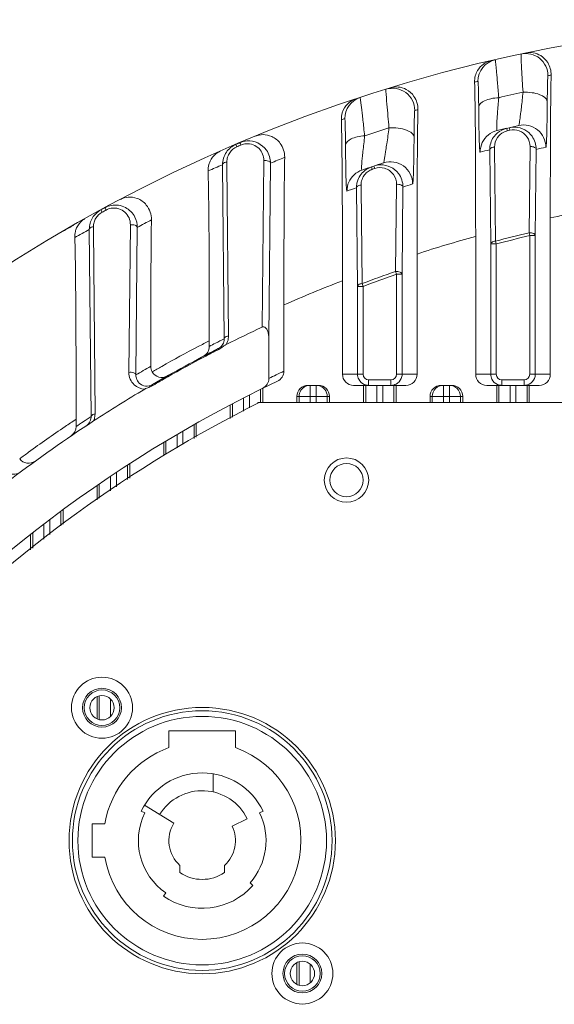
# Model space of a CAD drawing. Header units: millimetres. Extents: x 29170 to 33192, y 579 to 3108.
# Tile 82 of 256: x 29462 to 29510, y 2120 to 2209. Entities that reach past the tile are written whole.
import ezdxf

# ---------------------------------------------------------------- set-up
doc = ezdxf.new("R2010")
doc.units = ezdxf.units.MM
doc.layers.add('细实线', color=7, linetype='Continuous', lineweight=13)

msp = doc.modelspace()

# ---------------------------------------------------------------- linework, layer by layer
at = {"layer": '细实线'}
for p, q in [((29505.477, 2199.395), (29505.53, 2199.167)), ((29505.702, 2199.448), (29505.727, 2199.341)), ((29505.727, 2199.341), (29505.755, 2199.219)), ((29481.444, 2198.099), (29481.08, 2197.945)), ((29481.08, 2197.945), (29481.173, 2197.728)), ((29481.444, 2198.099), (29481.486, 2197.998)), ((29481.486, 2197.998), (29481.535, 2197.883)), ((29504.47, 2189.224), (29504.383, 2197.709)), ((29507.578, 2197.754), (29507.493, 2189.979)), ((29504.036, 2188.967), (29503.946, 2197.451)), ((29508.136, 2197.496), (29508.053, 2189.721)), ((29480.031, 2180.426), (29479.875, 2196.109)), ((29480.271, 2196.113), (29480.269, 2196.352)), ((29480.413, 2180.663), (29480.271, 2196.113)), ((29483.6, 2196.493), (29483.439, 2181.474)), ((29484.201, 2196.248), (29484.045, 2180.496)), ((29493.294, 2195.919), (29493.37, 2195.697)), ((29493.52, 2195.995), (29493.594, 2195.772)), ((29492.36, 2194.032), (29492.357, 2194.278)), ((29495.553, 2194.344), (29495.468, 2186.487)), ((29496.134, 2194.092), (29496.053, 2186.237)), ((29492.036, 2185.149), (29491.945, 2194.028)), ((29492.445, 2185.397), (29492.36, 2194.032)), ((29469.27, 2192.235), (29468.906, 2192.037)), ((29468.906, 2192.037), (29469.019, 2191.831)), ((29469.27, 2192.235), (29469.382, 2192.028)), ((29468.246, 2190.29), (29468.244, 2190.517)), ((29471.576, 2190.698), (29471.438, 2177.393)), ((29509.406, 2191.314), (29509.406, 2177.223)), ((29468.032, 2173.408), (29467.874, 2190.286)), ((29468.388, 2173.63), (29468.246, 2190.29)), ((29472.2, 2190.464), (29472.074, 2177.165)), ((29502.683, 2177.223), (29502.683, 2189.643)), ((29507.492, 2189.978), (29507.553, 2189.72)), ((29507.553, 2189.72), (29508.053, 2189.72)), ((29507.553, 2189.719), (29507.553, 2177.223)), ((29508.053, 2189.721), (29508.053, 2177.223)), ((29504.036, 2177.223), (29504.036, 2188.967)), ((29504.036, 2188.967), (29504.536, 2188.967)), ((29504.536, 2188.967), (29504.469, 2189.223)), ((29504.536, 2177.223), (29504.536, 2188.966)), ((29497.406, 2188.064), (29497.406, 2177.223)), ((29495.467, 2186.487), (29495.553, 2186.236)), ((29495.553, 2186.236), (29496.053, 2186.236)), ((29495.553, 2186.235), (29495.553, 2177.223)), ((29496.053, 2186.237), (29496.053, 2177.223)), ((29490.683, 2177.223), (29490.683, 2185.655)), ((29492.536, 2185.149), (29492.443, 2185.397)), ((29492.036, 2177.223), (29492.036, 2185.149)), ((29492.036, 2185.149), (29492.536, 2185.149)), ((29492.536, 2177.223), (29492.536, 2185.147)), ((29485.406, 2177.507), (29485.406, 2183.469)), ((29478.683, 2180.237), (29478.683, 2179.732)), ((29484.045, 2176.847), (29484.045, 2180.496)), ((29479.496, 2179.54), (29479.534, 2179.465)), ((29479.787, 2179.616), (29480.005, 2179.772)), ((29490.683, 2177.223), (29492.536, 2177.223)), ((29497.406, 2177.223), (29495.553, 2177.223)), ((29502.683, 2177.223), (29504.536, 2177.223)), ((29509.406, 2177.223), (29507.553, 2177.223)), ((29493.036, 2176.223), (29493.036, 2176.723)), ((29495.053, 2176.723), (29493.036, 2176.723)), ((29495.053, 2176.223), (29495.053, 2176.723)), ((29505.036, 2176.223), (29505.036, 2176.723)), ((29507.053, 2176.723), (29505.036, 2176.723)), ((29507.053, 2176.223), (29507.053, 2176.723)), ((29473.553, 2176.287), (29473.596, 2176.215)), ((29483.312, 2174.685), (29483.312, 2175.864)), ((29483.513, 2175.963), (29483.513, 2174.685)), ((29487.577, 2176.223), (29488.513, 2176.223)), ((29487.777, 2176.223), (29487.777, 2174.685)), ((29488.312, 2174.685), (29488.312, 2176.223)), ((29496.406, 2176.223), (29491.683, 2176.223)), ((29492.576, 2174.685), (29492.576, 2176.223)), ((29492.777, 2174.685), (29492.777, 2176.223)), ((29493.777, 2176.223), (29493.777, 2174.685)), ((29494.312, 2174.685), (29494.312, 2176.223)), ((29495.312, 2176.223), (29495.312, 2174.685)), ((29495.513, 2176.223), (29495.513, 2174.685)), ((29500.513, 2176.223), (29499.577, 2176.223)), ((29499.777, 2174.685), (29499.777, 2176.223)), ((29500.312, 2174.685), (29500.312, 2176.223)), ((29508.406, 2176.223), (29503.683, 2176.223)), ((29504.576, 2174.685), (29504.576, 2176.223)), ((29504.777, 2174.685), (29504.777, 2176.223)), ((29505.777, 2174.685), (29505.777, 2176.223)), ((29506.312, 2174.685), (29506.312, 2176.223)), ((29507.312, 2176.223), (29507.312, 2174.685)), ((29507.513, 2176.223), (29507.513, 2174.685)), ((29480.777, 2174.573), (29480.777, 2173.352)), ((29481.777, 2175.091), (29481.777, 2173.905)), ((29482.312, 2174.201), (29482.312, 2175.364)), ((29483.045, 2174.606), (29483.045, 2174.685)), ((29483.189, 2174.685), (29483.045, 2174.685)), ((29588.901, 2174.685), (29483.189, 2174.685)), ((29486.576, 2174.685), (29486.576, 2175.223)), ((29486.576, 2175.223), (29489.513, 2175.223)), ((29486.777, 2175.223), (29486.777, 2174.685)), ((29489.312, 2174.685), (29489.312, 2175.223)), ((29489.513, 2175.223), (29489.513, 2174.685)), ((29498.576, 2174.685), (29498.576, 2175.223)), ((29501.513, 2175.223), (29498.576, 2175.223)), ((29498.777, 2174.685), (29498.777, 2175.223)), ((29501.312, 2175.223), (29501.312, 2174.685)), ((29501.513, 2175.223), (29501.513, 2174.685)), ((29480.576, 2173.241), (29480.576, 2174.467)), ((29466.683, 2173.163), (29466.683, 2172.509)), ((29467.322, 2172.938), (29467.344, 2172.952)), ((29477.513, 2172.795), (29477.513, 2171.546)), ((29476.312, 2170.882), (29476.312, 2172.108)), ((29477.312, 2171.435), (29477.312, 2172.682)), ((29474.576, 2169.9), (29474.576, 2171.081)), ((29474.777, 2171.202), (29474.777, 2170.033)), ((29475.777, 2171.796), (29475.777, 2170.587)), ((29470.312, 2167.065), (29470.312, 2168.383)), ((29471.312, 2167.73), (29471.312, 2169.039)), ((29471.513, 2169.169), (29471.513, 2167.863)), ((29469.777, 2167.975), (29469.777, 2166.71)), ((29468.576, 2165.912), (29468.576, 2167.146)), ((29468.777, 2167.349), (29468.777, 2166.045)), ((29465.312, 2163.559), (29465.312, 2164.882)), ((29465.513, 2165.03), (29465.513, 2163.718)), ((29464.312, 2162.77), (29464.312, 2164.135)), ((29463.777, 2163.729), (29463.777, 2162.348)), ((29462.576, 2161.401), (29462.576, 2162.799)), ((29462.777, 2162.956), (29462.777, 2161.559)), ((29468.576, 2146.187), (29468.576, 2148.143)), ((29468.777, 2148.237), (29468.777, 2146.093)), ((29469.777, 2147.932), (29469.777, 2146.398)), ((29475.045, 2145.085), (29475.045, 2143.565)), ((29481.045, 2145.085), (29475.045, 2145.085)), ((29481.045, 2143.565), (29481.045, 2145.085)), ((29479.045, 2141.203), (29479.045, 2139.573)), ((29475.486, 2136.752), (29472.843, 2138.372)), ((29472.555, 2137.844), (29472.87, 2137.692)), ((29483.22, 2137.692), (29483.535, 2137.844)), ((29468.145, 2136.701), (29468.145, 2133.685)), ((29469.275, 2136.701), (29468.145, 2136.701)), ((29482.095, 2137.147), (29480.745, 2136.493)), ((29468.145, 2133.685), (29469.272, 2133.685)), ((29476.045, 2132.313), (29476.045, 2132.949)), ((29480.045, 2132.949), (29480.045, 2132.313)), ((29482.617, 2131.148), (29482.355, 2131.38)), ((29474.759, 2130.467), (29474.559, 2130.179)), ((29486.576, 2122.254), (29486.576, 2124.158)), ((29486.777, 2124.254), (29486.777, 2122.157)), ((29487.777, 2124.041), (29487.777, 2122.37))]:
    msp.add_line(p, q, dxfattribs=at)
for centre, radius in [((29491.045, 2167.685), 2), ((29491.045, 2167.685), 1.5), ((29469.017, 2147.165), 2.75), ((29469.017, 2147.165), 1.75), ((29469.017, 2147.165), 1.6), ((29469.017, 2147.165), 1.1), ((29478.045, 2135.185), 12), ((29478.045, 2135.185), 11.7), ((29478.045, 2135.185), 11.2), ((29487.072, 2123.206), 2.75), ((29487.072, 2123.206), 1.75), ((29487.072, 2123.206), 1.6), ((29487.072, 2123.206), 1.1)]:
    msp.add_circle(centre, radius, dxfattribs=at)
for centre, radius, start, end in [((29536.045, 2069.185), 140, 4.5118, 175.47238), ((29507.196, 2204.136), 2, 0.00429, 102.05957), ((29504.892, 2203.624), 1.999, 103.03658, 180.02062), ((29504.578, 2203.611), 1.993, 165.47496, 181.70029), ((29504.528, 2203.624), 1.941, 149.73053, 165.49039), ((29538.044, 2069.185), 138, 101.94524, 102.06643), ((29495.196, 2201.001), 2, 0.01195, 107.20387), ((29534.045, 2069.185), 138, 103.04622, 103.17714), ((29492.892, 2200.266), 1.999, 108.21353, 180.02015), ((29536.048, 2069.171), 136.615, 102.29826, 103.24067), ((29492.552, 2200.225), 1.972, 163.02699, 181.82894), ((29538.044, 2069.185), 138, 107.09513, 107.21764), ((29534.045, 2069.185), 138, 108.22163, 108.35828), ((29536.05, 2069.168), 136.619, 107.54228, 108.50879), ((29536.048, 2069.17), 133.766, 102.73368, 103.59085), ((29506.155, 2197.498), 2.002, 86.9809, 103.08472), ((29506.156, 2197.523), 1.977, 35.65188, 86.96048), ((29507.004, 2197.695), 2, 359.99871, 102.72726), ((29505.085, 2197.246), 2, 103.5905, 154.53134), ((29505.929, 2197.466), 1.983, 145.73631, 162.35432), ((29505.932, 2197.461), 1.988, 130.29085, 145.65578), ((29505.861, 2197.724), 1.479, 145.73102, 180.60138), ((29505.867, 2197.718), 1.487, 116.03054, 145.66213), ((29505.875, 2197.7), 1.506, 103.23415, 116.01688), ((29536.045, 2069.185), 133.515, 103.11241, 103.21147), ((29536.045, 2069.185), 140, 112.90863, 113.28093), ((29536.045, 2069.185), 139.765, 112.95491, 113.1165), ((29482.224, 2196.252), 2.006, 94.5205, 112.90488), ((29482.22, 2196.28), 1.977, 35.31556, 94.45852), ((29505.941, 2197.465), 1.995, 162.45074, 180.40702), ((29538.048, 2069.17), 131.766, 102.73368, 103.12109), ((29480.393, 2195.691), 1.794, 113.79959, 129.06683), ((29481.859, 2196.12), 1.984, 145.66673, 162.72179), ((29481.75, 2196.365), 1.482, 162.88144, 180.51244), ((29481.752, 2196.362), 1.484, 145.69765, 162.76649), ((29538.045, 2069.185), 138.001, 112.39191, 112.96493), ((29534.048, 2069.17), 131.766, 103.20602, 103.59084), ((29480.531, 2195.612), 1.957, 164.58276, 181.93632), ((29534.045, 2069.185), 138.001, 113.11226, 113.70059), ((29481.863, 2196.123), 1.988, 162.82398, 180.38591), ((29536.05, 2069.168), 133.768, 108.1497, 109.03027), ((29493.937, 2194.018), 2.007, 108.68275, 124.19367), ((29494.155, 2194.096), 2.002, 91.58281, 108.50952), ((29494.07, 2194.354), 1.496, 74.17229, 108.53837), ((29494.154, 2194.122), 1.977, 37.44888, 91.55601), ((29495.004, 2194.38), 2, 0.00562, 108.13696), ((29493.085, 2193.735), 2, 109.02948, 156.34475), ((29493.924, 2194.042), 1.98, 124.25228, 160.23801), ((29493.842, 2194.288), 1.486, 141.56445, 160.26362), ((29493.847, 2194.281), 1.494, 124.2705, 141.45427), ((29493.853, 2194.266), 1.51, 108.68802, 124.17319), ((29536.045, 2069.185), 133.515, 108.53862, 108.64039), ((29493.926, 2194.043), 1.982, 171.33166, 180.42889), ((29493.929, 2194.043), 1.984, 160.31178, 171.34125), ((29493.845, 2194.291), 1.488, 160.40325, 180.50085), ((29538.05, 2069.168), 131.768, 108.1497, 108.54819), ((29534.05, 2069.168), 131.768, 108.63543, 109.03026), ((29470.225, 2190.469), 2.007, 100.35953, 118.42963), ((29530.987, 2094.32), 99.366, 99.4437, 102.54375), ((29536.045, 2069.185), 139.765, 118.48725, 118.65658), ((29470.1, 2190.702), 1.509, 100.35802, 118.43656), ((29536.045, 2069.185), 140, 119.79888, 120.2501), ((29468.363, 2189.71), 1.772, 119.32676, 128.36023), ((29469.857, 2190.299), 1.983, 164.37067, 180.37709), ((29469.855, 2190.297), 1.982, 148.76056, 164.29338), ((29469.723, 2190.53), 1.479, 164.38669, 180.48336), ((29469.726, 2190.527), 1.483, 148.75368, 164.29747), ((29538.045, 2069.185), 138.001, 117.89932, 118.49842), ((29468.506, 2189.633), 1.939, 166.17665, 182.05258), ((29534.045, 2069.184), 138.001, 118.6528, 119.27231), ((29528.522, 2093.705), 99.357, 105.07385, 108.2507), ((29536.045, 2069.185), 124.122, 103.29867, 104.73715), ((29536.045, 2069.185), 123.857, 103.29929, 104.73798), ((29536.045, 2069.185), 124.122, 109.08144, 110.56483), ((29536.045, 2069.185), 123.857, 109.08224, 110.56603), ((29526.055, 2092.82), 99.346, 110.8576, 114.15233), ((29536.045, 2069.185), 124, 115.10223, 116.76157), ((29523.58, 2091.638), 99.325, 116.87324, 117.51557), ((29536.438, 2069.22), 124.694, 117.30083, 117.59204), ((29536.442, 2069.211), 124.703, 116.89547, 117.30083), ((29479.057, 2180.411), 0.974, 323.8843, 350.68797), ((29479.053, 2180.411), 0.978, 350.71257, 0.83383), ((29478.935, 2180.65), 1.478, 352.2307, 0.50832), ((29536.052, 2069.17), 124.016, 117.13165, 120.26172), ((29523.573, 2091.652), 99.309, 117.51567, 119.67611), ((29477.683, 2179.732), 1, 297.82176, 0.0041), ((29536.05, 2069.173), 124.016, 117.13171, 117.83105), ((29536.051, 2069.173), 123.93, 117.13184, 117.83126), ((29536.051, 2069.172), 123.931, 117.8313, 119.54287), ((29535.684, 2069.092), 125.404, 119.7767, 120.48044), ((29523.576, 2091.646), 99.316, 119.67621, 120.25176), ((29474.406, 2177.938), 1, 210.08407, 299.54865), ((29537.044, 2069.185), 120, 115.48785, 116.21019), ((29484.406, 2177.507), 1, 295.47768, 0.00482), ((29493.041, 2177.223), 1.005, 180.03169, 193.95138), ((29493.036, 2177.223), 0.5, 180.00526, 270.00347), ((29495.053, 2177.223), 0.5, 269.99604, 359.99523), ((29505.041, 2177.223), 1.005, 180.03169, 193.95138), ((29505.036, 2177.223), 0.5, 180.00526, 270.00347), ((29507.053, 2177.223), 0.5, 269.99604, 359.99523), ((29536.045, 2069.185), 119, 115.48801, 140.08379), ((29536.05, 2069.173), 124.016, 119.54293, 120.26186), ((29536.051, 2069.172), 123.931, 119.54292, 120.26199), ((29483.045, 2176.847), 1, 296.20028, 0.00463), ((29493.038, 2177.224), 1.002, 193.99638, 206.90037), ((29495.052, 2177.225), 1.002, 284.07938, 297.00333), ((29505.038, 2177.224), 1.002, 193.99638, 206.90037), ((29507.052, 2177.225), 1.002, 284.07938, 297.00333), ((29536.045, 2069.185), 124, 120.63273, 123.13702), ((29472.92, 2177.355), 1.474, 227.56075, 267.7761), ((29473.056, 2177.126), 0.974, 244.9096, 281.92821), ((29473.054, 2177.14), 0.988, 281.87426, 290.83591), ((29473.05, 2177.15), 0.999, 290.85419, 300.25455), ((29487.778, 2175.223), 1, 112.68838, 179.99665), ((29487.778, 2175.218), 1.005, 101.33576, 112.60983), ((29487.778, 2175.221), 1.001, 90.0497, 101.37222), ((29488.311, 2175.221), 1.001, 78.62778, 89.9503), ((29488.312, 2175.223), 1, 359.99328, 78.66566), ((29495.053, 2177.228), 1.005, 270.03544, 284.03145), ((29499.777, 2175.223), 1, 90.00454, 180.00419), ((29500.312, 2175.223), 1, 359.99581, 89.99546), ((29507.053, 2177.228), 1.005, 270.03544, 284.03145), ((29536.045, 2069.185), 118, 116.61106, 153.93616), ((29536.052, 2069.17), 124.017, 123.13591, 127.31635), ((29521.099, 2090.098), 99.303, 123.22897, 123.91408), ((29536.382, 2069.303), 124.537, 123.67857, 124.03257), ((29536.387, 2069.296), 124.545, 123.28672, 123.6667), ((29467.059, 2173.395), 0.974, 350.58873, 0.77968), ((29466.909, 2173.62), 1.48, 336.02755, 351.87364), ((29466.914, 2173.618), 1.474, 351.91724, 0.4667), ((29521.09, 2090.112), 99.285, 123.91421, 126.23305), ((29465.683, 2172.509), 1, 304.24625, 0.00256), ((29521.094, 2090.107), 99.291, 126.23317, 126.80912), ((29461.076, 2169.209), 1, 180.01013, 306.83211), ((29462.406, 2170.2), 1, 216.61527, 306.0973), ((29478.045, 2135.185), 8.9, 189.7029, 70.30101), ((29478.045, 2135.185), 8.9, 109.69899, 170.19507), ((29478.045, 2135.185), 6.1, 25.84193, 154.15807), ((29478.045, 2135.185), 4.5, 25.84193, 148.51106), ((29478.045, 2135.185), 5.75, 154.15807, 235.1501), ((29478.045, 2135.185), 5.75, 318.5554, 25.84193), ((29478.045, 2135.185), 3, 148.51106, 228.18969), ((29478.045, 2135.185), 3, 311.81031, 25.84193), ((29478.045, 2135.185), 3.5, 235.1501, 304.8499), ((29478.045, 2135.185), 6.1, 235.1501, 318.5554)]:
    msp.add_arc(centre, radius, start, end, dxfattribs=at)
for centre, start_param, end_param in [((29491.683, 2177.223), -3.141593, -1.570796), ((29496.406, 2177.223), -1.570796, 0), ((29503.683, 2177.223), -3.141593, -1.570796), ((29508.406, 2177.223), -1.570796, 0), ((29487.577, 2175.223), 1.570796, 3.141593), ((29488.513, 2175.223), 0, 1.570796), ((29499.577, 2175.223), 1.570796, 3.141593), ((29500.513, 2175.223), 0, 1.570796)]:
    msp.add_ellipse(centre, major_axis=(1, 0), ratio=0.999848, start_param=start_param, end_param=end_param, dxfattribs=at)
for points, knots in [([(29506.778, 2206.092), (29506.775, 2206.091), (29506.775, 2206.073), (29506.769, 2206.029), (29506.772, 2205.976), (29506.773, 2205.938)], [0, 0, 0, 0, 0.070139, 0.259491, 1, 1, 1, 1]), ([(29506.773, 2205.938), (29506.779, 2205.545), (29506.841, 2204.449), (29506.904, 2203.354), (29506.949, 2202.651)], [0, 0, 0, 0, 0.358357, 1, 1, 1, 1]), ([(29507.203, 2206.182), (29507.415, 2206.227), (29507.889, 2206.239), (29508.619, 2205.966), (29509.299, 2205.288), (29509.489, 2204.583), (29509.481, 2204.197)], [0, 0, 0, 0, 0.188974, 0.403892, 0.663027, 1, 1, 1, 1]), ([(29502.852, 2204.603), (29502.985, 2204.831), (29503.329, 2205.211), (29503.792, 2205.42), (29504.016, 2205.473)], [0, 0, 0, 0, 0.534905, 1, 1, 1, 1]), ([(29504.757, 2202.154), (29504.738, 2202.398), (29504.7, 2202.866), (29504.645, 2203.53), (29504.595, 2204.116), (29504.551, 2204.613), (29504.513, 2205.009), (29504.486, 2205.277), (29504.467, 2205.429), (29504.459, 2205.509), (29504.448, 2205.541), (29504.446, 2205.573), (29504.441, 2205.572)], [0, 0, 0, 0, 0.214081, 0.409557, 0.582142, 0.728459, 0.845528, 0.930831, 0.961002, 0.98261, 0.995589, 1, 1, 1, 1]), ([(29509.196, 2204.136), (29509.192, 2204.136), (29509.191, 2204.116), (29509.184, 2204.089), (29509.181, 2204.034), (29509.173, 2203.927), (29509.166, 2203.744), (29509.158, 2203.472), (29509.15, 2203.132), (29509.14, 2202.569), (29509.136, 2202.12), (29509.133, 2201.804)], [0, 0, 0, 0, 0.005284, 0.019027, 0.04135, 0.07218, 0.158553, 0.276202, 0.422465, 0.594269, 1, 1, 1, 1]), ([(29509.406, 2191.314), (29509.406, 2193.626), (29509.414, 2197.92), (29509.441, 2202.215), (29509.481, 2204.197)], [0, 0, 0, 0, 0.538335, 1, 1, 1, 1]), ([(29495.029, 2203.043), (29495.243, 2203.108), (29495.732, 2203.162), (29496.512, 2202.93), (29497.267, 2202.25), (29497.486, 2201.501), (29497.478, 2201.088)], [0, 0, 0, 0, 0.185722, 0.398253, 0.657323, 1, 1, 1, 1]), ([(29502.586, 2203.552), (29502.646, 2201.494), (29502.67, 2196.857), (29502.683, 2192.221), (29502.683, 2189.643)], [0, 0, 0, 0, 0.443975, 1, 1, 1, 1]), ([(29502.956, 2201.311), (29502.954, 2201.626), (29502.949, 2202.075), (29502.939, 2202.635), (29502.933, 2202.975), (29502.921, 2203.236), (29502.921, 2203.453), (29502.898, 2203.536), (29502.906, 2203.626), (29502.893, 2203.623)], [0, 0, 0, 0, 0.408365, 0.581024, 0.727682, 0.84519, 0.930851, 0.982751, 1, 1, 1, 1]), ([(29492.681, 2198.72), (29492.654, 2198.965), (29492.603, 2199.435), (29492.529, 2200.103), (29492.462, 2200.694), (29492.404, 2201.196), (29492.355, 2201.596), (29492.321, 2201.868), (29492.297, 2202.021), (29492.287, 2202.102), (29492.276, 2202.134), (29492.272, 2202.167), (29492.267, 2202.165)], [0, 0, 0, 0, 0.213194, 0.408244, 0.580819, 0.727426, 0.84493, 0.930639, 0.960955, 0.982648, 0.995643, 1, 1, 1, 1]), ([(29494.604, 2202.912), (29494.591, 2202.908), (29494.612, 2202.833), (29494.601, 2202.794), (29494.603, 2202.756)], [0, 0, 0, 0, 0.260129, 1, 1, 1, 1]), ([(29494.603, 2202.756), (29494.62, 2202.357), (29494.713, 2201.249), (29494.807, 2200.142), (29494.872, 2199.433)], [0, 0, 0, 0, 0.359509, 1, 1, 1, 1]), ([(29502.956, 2201.311), (29502.966, 2201.568), (29503.444, 2201.903), (29504.081, 2202.084), (29504.524, 2202.143), (29504.757, 2202.154)], [0, 0, 0, 0, 0.371239, 0.66333, 1, 1, 1, 1]), ([(29504.615, 2199.19), (29504.605, 2199.188), (29504.591, 2199.254), (29504.584, 2199.337), (29504.578, 2199.549), (29504.587, 2199.844), (29504.609, 2200.268), (29504.668, 2201.049), (29504.723, 2201.692), (29504.757, 2202.154)], [0, 0, 0, 0, 0.010606, 0.044556, 0.108354, 0.20848, 0.34982, 0.53311, 1, 1, 1, 1]), ([(29506.949, 2202.651), (29506.907, 2202.188), (29506.837, 2201.542), (29506.738, 2200.758), (29506.684, 2200.331), (29506.641, 2200.026), (29506.614, 2199.813), (29506.587, 2199.713), (29506.576, 2199.649), (29506.563, 2199.646)], [0, 0, 0, 0, 0.459909, 0.6415, 0.782774, 0.884178, 0.95016, 0.986792, 1, 1, 1, 1]), ([(29509.133, 2201.804), (29509.122, 2202.107), (29508.501, 2202.464), (29507.747, 2202.627), (29507.22, 2202.66), (29506.949, 2202.651)], [0, 0, 0, 0, 0.371024, 0.668398, 1, 1, 1, 1]), ([(29490.666, 2200.801), (29490.758, 2201.103), (29491.073, 2201.628), (29491.59, 2201.94), (29491.842, 2202.024)], [0, 0, 0, 0, 0.54285, 1, 1, 1, 1]), ([(29503.085, 2197.246), (29503.07, 2197.242), (29503.06, 2197.348), (29503.039, 2197.465), (29503.025, 2197.778), (29503.006, 2198.195), (29502.991, 2198.783), (29502.976, 2199.511), (29502.965, 2200.372), (29502.959, 2200.986), (29502.956, 2201.311)], [0, 0, 0, 0, 0.011485, 0.048949, 0.117886, 0.22291, 0.366317, 0.547286, 0.761064, 1, 1, 1, 1]), ([(29509.133, 2201.804), (29509.13, 2201.479), (29509.124, 2200.864), (29509.113, 2200.001), (29509.098, 2199.268), (29509.084, 2198.678), (29509.063, 2198.249), (29509.053, 2197.938), (29509.024, 2197.797), (29509.022, 2197.699), (29509.004, 2197.695)], [0, 0, 0, 0, 0.236798, 0.448819, 0.628672, 0.771786, 0.877308, 0.947417, 0.986571, 1, 1, 1, 1]), ([(29490.956, 2197.898), (29490.954, 2198.218), (29490.949, 2198.676), (29490.939, 2199.247), (29490.933, 2199.597), (29490.921, 2199.865), (29490.921, 2200.091), (29490.898, 2200.174), (29490.906, 2200.27), (29490.893, 2200.265)], [0, 0, 0, 0, 0.405545, 0.578153, 0.725415, 0.843855, 0.930408, 0.982827, 1, 1, 1, 1]), ([(29497.196, 2201.001), (29497.192, 2201), (29497.191, 2200.979), (29497.184, 2200.95), (29497.181, 2200.894), (29497.173, 2200.782), (29497.166, 2200.591), (29497.157, 2200.31), (29497.15, 2199.961), (29497.14, 2199.386), (29497.136, 2198.928), (29497.133, 2198.607)], [0, 0, 0, 0, 0.005507, 0.019618, 0.042412, 0.073789, 0.161317, 0.279927, 0.426617, 0.598034, 1, 1, 1, 1]), ([(29497.406, 2188.064), (29497.406, 2190.383), (29497.414, 2194.724), (29497.44, 2199.066), (29497.478, 2201.088)], [0, 0, 0, 0, 0.534175, 1, 1, 1, 1]), ([(29490.581, 2200.162), (29490.609, 2199.252), (29490.641, 2197.117), (29490.679, 2192.281), (29490.683, 2188.356), (29490.683, 2185.655)], [0, 0, 0, 0, 0.188264, 0.441624, 1, 1, 1, 1]), ([(29494.872, 2199.433), (29494.816, 2198.956), (29494.722, 2198.288), (29494.593, 2197.473), (29494.523, 2197.02), (29494.469, 2196.693), (29494.436, 2196.463), (29494.406, 2196.353), (29494.395, 2196.285), (29494.381, 2196.281)], [0, 0, 0, 0, 0.451193, 0.633151, 0.776621, 0.880485, 0.948373, 0.986213, 1, 1, 1, 1]), ([(29497.133, 2198.607), (29497.128, 2198.736), (29496.918, 2199.031), (29496.392, 2199.268), (29495.682, 2199.428), (29495.15, 2199.446), (29494.872, 2199.433)], [0, 0, 0, 0, 0.152167, 0.378332, 0.673309, 1, 1, 1, 1]), ([(29482.855, 2198.688), (29483.068, 2198.775), (29483.568, 2198.874), (29484.395, 2198.691), (29485.231, 2198.017), (29485.482, 2197.22), (29485.475, 2196.78)], [0, 0, 0, 0, 0.182388, 0.392457, 0.651445, 1, 1, 1, 1]), ([(29490.956, 2197.898), (29490.966, 2198.144), (29491.421, 2198.464), (29492.031, 2198.644), (29492.456, 2198.705), (29492.681, 2198.72)], [0, 0, 0, 0, 0.36944, 0.661245, 1, 1, 1, 1]), ([(29492.433, 2195.625), (29492.423, 2195.622), (29492.408, 2195.693), (29492.406, 2195.778), (29492.404, 2196.006), (29492.424, 2196.319), (29492.463, 2196.768), (29492.554, 2197.579), (29492.632, 2198.245), (29492.681, 2198.72)], [0, 0, 0, 0, 0.010149, 0.044305, 0.109251, 0.211506, 0.355268, 0.539662, 1, 1, 1, 1]), ([(29497.133, 2198.607), (29497.13, 2198.277), (29497.124, 2197.651), (29497.113, 2196.771), (29497.098, 2196.019), (29497.084, 2195.408), (29497.063, 2194.961), (29497.054, 2194.638), (29497.023, 2194.487), (29497.023, 2194.386), (29497.004, 2194.38)], [0, 0, 0, 0, 0.233616, 0.443968, 0.623651, 0.767665, 0.874524, 0.945907, 0.986016, 1, 1, 1, 1]), ([(29506.596, 2199.172), (29506.888, 2199.068), (29507.404, 2198.669), (29507.582, 2198.048), (29507.578, 2197.754)], [0, 0, 0, 0, 0.513725, 1, 1, 1, 1]), ([(29482.003, 2197.997), (29482.415, 2198.029), (29483.282, 2197.718), (29483.604, 2196.879), (29483.6, 2196.493)], [0, 0, 0, 0, 0.517737, 1, 1, 1, 1]), ([(29491.085, 2193.735), (29491.071, 2193.729), (29491.059, 2193.841), (29491.04, 2193.958), (29491.024, 2194.285), (29491.006, 2194.715), (29490.99, 2195.321), (29490.976, 2196.067), (29490.965, 2196.945), (29490.959, 2197.569), (29490.956, 2197.898)], [0, 0, 0, 0, 0.011229, 0.048971, 0.11873, 0.224936, 0.369415, 0.550688, 0.763469, 1, 1, 1, 1]), ([(29503.946, 2197.451), (29503.947, 2197.484), (29503.989, 2197.578), (29504.153, 2197.673), (29504.299, 2197.702), (29504.383, 2197.709)], [0, 0, 0, 0, 0.179364, 0.537027, 1, 1, 1, 1]), ([(29508.136, 2197.496), (29508.135, 2197.534), (29508.074, 2197.648), (29507.862, 2197.741), (29507.68, 2197.76), (29507.578, 2197.754)], [0, 0, 0, 0, 0.17427, 0.539112, 1, 1, 1, 1]), ([(29478.644, 2196.133), (29478.672, 2196.234), (29478.803, 2196.594), (29479.047, 2196.91), (29479.262, 2197.084)], [0, 0, 0, 0, 0.276095, 1, 1, 1, 1]), ([(29485.475, 2196.78), (29485.439, 2194.695), (29485.413, 2190.257), (29485.406, 2185.82), (29485.406, 2183.469)], [0, 0, 0, 0, 0.470092, 1, 1, 1, 1]), ([(29479.875, 2196.109), (29479.876, 2196.138), (29479.947, 2196.295), (29480.137, 2196.337), (29480.269, 2196.352)], [0, 0, 0, 0, 0.180352, 1, 1, 1, 1]), ([(29484.201, 2196.248), (29484.198, 2196.337), (29483.959, 2196.499), (29483.739, 2196.506), (29483.6, 2196.493)], [0, 0, 0, 0, 0.391212, 1, 1, 1, 1]), ([(29478.575, 2195.546), (29478.606, 2194.599), (29478.639, 2192.354), (29478.679, 2187.251), (29478.683, 2183.095), (29478.683, 2180.237)], [0, 0, 0, 0, 0.185682, 0.43997, 1, 1, 1, 1]), ([(29494.478, 2195.793), (29494.791, 2195.704), (29495.358, 2195.308), (29495.556, 2194.654), (29495.553, 2194.344)], [0, 0, 0, 0, 0.512147, 1, 1, 1, 1]), ([(29491.945, 2194.028), (29491.945, 2194.058), (29492.02, 2194.222), (29492.22, 2194.265), (29492.357, 2194.278)], [0, 0, 0, 0, 0.181472, 1, 1, 1, 1]), ([(29496.134, 2194.092), (29496.132, 2194.18), (29495.905, 2194.344), (29495.688, 2194.354), (29495.553, 2194.344)], [0, 0, 0, 0, 0.393407, 1, 1, 1, 1]), ([(29470.681, 2192.99), (29470.891, 2193.101), (29471.397, 2193.249), (29472.269, 2193.123), (29473.19, 2192.461), (29473.479, 2191.615), (29473.471, 2191.146)], [0, 0, 0, 0, 0.17896, 0.386505, 0.645431, 1, 1, 1, 1]), ([(29469.864, 2192.444), (29470.282, 2192.52), (29471.17, 2192.393), (29471.793, 2191.758), (29471.977, 2191.399)], [0, 0, 0, 0, 0.512432, 1, 1, 1, 1]), ([(29469.829, 2192.186), (29470.057, 2192.227), (29470.526, 2192.201), (29471.114, 2191.864), (29471.493, 2191.332), (29471.578, 2190.908), (29471.576, 2190.698)], [0, 0, 0, 0, 0.267833, 0.517675, 0.757849, 1, 1, 1, 1]), ([(29466.623, 2190.096), (29466.65, 2190.204), (29466.779, 2190.584), (29467.035, 2190.919), (29467.263, 2191.099)], [0, 0, 0, 0, 0.276589, 1, 1, 1, 1]), ([(29467.874, 2190.286), (29467.875, 2190.313), (29467.942, 2190.461), (29468.12, 2190.501), (29468.244, 2190.517)], [0, 0, 0, 0, 0.178244, 1, 1, 1, 1]), ([(29472.2, 2190.464), (29472.197, 2190.555), (29471.941, 2190.711), (29471.718, 2190.715), (29471.576, 2190.698)], [0, 0, 0, 0, 0.387978, 1, 1, 1, 1]), ([(29473.471, 2191.146), (29473.456, 2190.166), (29473.412, 2185.764), (29473.407, 2181.361), (29473.406, 2177.938)], [0, 0, 0, 0, 0.222491, 1, 1, 1, 1]), ([(29508.053, 2189.72), (29508.052, 2189.759), (29507.99, 2189.873), (29507.777, 2189.965), (29507.594, 2189.984), (29507.492, 2189.978)], [0, 0, 0, 0, 0.173904, 0.539013, 1, 1, 1, 1]), ([(29466.683, 2173.163), (29466.683, 2176.23), (29466.679, 2180.695), (29466.637, 2186.162), (29466.604, 2188.561), (29466.568, 2189.564)], [0, 0, 0, 0, 0.561094, 0.816534, 1, 1, 1, 1]), ([(29504.469, 2189.223), (29504.412, 2189.222), (29504.25, 2189.194), (29504.04, 2189.083), (29504.036, 2188.967)], [0, 0, 0, 0, 0.327932, 1, 1, 1, 1]), ([(29496.053, 2186.236), (29496.051, 2186.325), (29495.821, 2186.488), (29495.603, 2186.498), (29495.467, 2186.487)], [0, 0, 0, 0, 0.392873, 1, 1, 1, 1]), ([(29492.443, 2185.397), (29492.389, 2185.393), (29492.237, 2185.364), (29492.04, 2185.258), (29492.036, 2185.149)], [0, 0, 0, 0, 0.329893, 1, 1, 1, 1]), ([(29484.045, 2180.496), (29484.045, 2180.606), (29484.027, 2180.827), (29483.958, 2181.095), (29483.859, 2181.293), (29483.757, 2181.424), (29483.608, 2181.514), (29483.489, 2181.497), (29483.439, 2181.474)], [0, 0, 0, 0, 0.25001, 0.499839, 0.624947, 0.750019, 0.875076, 1, 1, 1, 1]), ([(29480.031, 2180.426), (29480.032, 2180.454), (29480.101, 2180.606), (29480.285, 2180.647), (29480.413, 2180.663)], [0, 0, 0, 0, 0.179373, 1, 1, 1, 1]), ([(29471.438, 2177.393), (29471.436, 2177.182), (29471.52, 2176.758), (29471.772, 2176.407), (29471.925, 2176.267)], [0, 0, 0, 0, 0.503765, 1, 1, 1, 1]), ([(29472.074, 2177.165), (29472.071, 2177.257), (29471.806, 2177.409), (29471.583, 2177.411), (29471.438, 2177.393)], [0, 0, 0, 0, 0.386082, 1, 1, 1, 1]), ([(29472.15, 2176.763), (29472.218, 2176.598), (29472.377, 2176.394), (29472.586, 2176.271), (29472.644, 2176.244)], [0, 0, 0, 0, 0.738589, 1, 1, 1, 1]), ([(29472.862, 2175.881), (29472.978, 2175.95), (29473.235, 2176.035), (29473.48, 2176.147), (29473.596, 2176.215)], [0, 0, 0, 0, 0.499999, 1, 1, 1, 1]), ([(29467.592, 2172.579), (29467.652, 2172.618), (29467.858, 2172.788), (29467.988, 2173.044), (29468.019, 2173.235)], [0, 0, 0, 0, 0.270711, 1, 1, 1, 1]), ([(29468.032, 2173.408), (29468.033, 2173.434), (29468.099, 2173.575), (29468.269, 2173.613), (29468.388, 2173.63)], [0, 0, 0, 0, 0.176309, 1, 1, 1, 1])]:
    msp.add_open_spline(points, degree=3, knots=knots, dxfattribs=at)
for points in [[(29504.646, 2198.977), (29504.882, 2199.178), (29505.175, 2199.325), (29505.477, 2199.395)], [(29505.755, 2199.219), (29506.028, 2199.283), (29506.331, 2199.266), (29506.596, 2199.172)], [(29507.763, 2198.675), (29508.003, 2198.34), (29508.139, 2197.908), (29508.136, 2197.496)], [(29480.22, 2197.24), (29480.429, 2197.546), (29480.739, 2197.799), (29481.08, 2197.945)], [(29480.526, 2197.198), (29480.683, 2197.428), (29480.916, 2197.619), (29481.173, 2197.728)], [(29481.535, 2197.883), (29481.683, 2197.945), (29481.843, 2197.984), (29482.003, 2197.997)], [(29503.085, 2197.246), (29503.085, 2197.54), (29503.153, 2197.841), (29503.279, 2198.106)], [(29483.833, 2197.423), (29484.07, 2197.088), (29484.204, 2196.658), (29484.201, 2196.248)], [(29495.723, 2195.324), (29495.986, 2194.98), (29496.138, 2194.525), (29496.134, 2194.092)], [(29491.085, 2193.735), (29491.085, 2194.008), (29491.144, 2194.287), (29491.253, 2194.537)], [(29468.16, 2191.325), (29468.339, 2191.619), (29468.605, 2191.872), (29468.906, 2192.037)], [(29468.459, 2191.296), (29468.593, 2191.516), (29468.792, 2191.707), (29469.019, 2191.831)], [(29471.977, 2191.399), (29472.124, 2191.114), (29472.202, 2190.784), (29472.2, 2190.464)], [(29480.005, 2179.772), (29480.07, 2179.819), (29480.137, 2179.867), (29480.21, 2179.904)], [(29480.21, 2179.904), (29480.308, 2180.07), (29480.373, 2180.259), (29480.399, 2180.45)], [(29479.496, 2179.54), (29479.631, 2179.609), (29479.754, 2179.714), (29479.844, 2179.837)], [(29479.534, 2179.465), (29479.621, 2179.51), (29479.705, 2179.561), (29479.787, 2179.616)], [(29473.406, 2177.938), (29473.406, 2177.765), (29473.454, 2177.587), (29473.541, 2177.437)], [(29496.053, 2177.223), (29496.053, 2177.091), (29496.026, 2176.956), (29495.975, 2176.834)], [(29508.053, 2177.223), (29508.053, 2177.091), (29508.026, 2176.956), (29507.975, 2176.834)], [(29472.074, 2177.165), (29472.072, 2177.029), (29472.098, 2176.889), (29472.15, 2176.763)], [(29492.651, 2176.3), (29492.438, 2176.388), (29492.249, 2176.565), (29492.144, 2176.77)], [(29495.975, 2176.834), (29495.886, 2176.624), (29495.711, 2176.436), (29495.507, 2176.332)], [(29504.651, 2176.3), (29504.438, 2176.388), (29504.249, 2176.565), (29504.144, 2176.77)], [(29507.975, 2176.834), (29507.886, 2176.624), (29507.711, 2176.436), (29507.507, 2176.332)], [(29493.036, 2176.223), (29492.905, 2176.223), (29492.772, 2176.249), (29492.651, 2176.3)], [(29505.036, 2176.223), (29504.905, 2176.223), (29504.772, 2176.249), (29504.651, 2176.3)]]:
    msp.add_open_spline(points, degree=3, dxfattribs=at)

doc.saveas('drawing.dxf')
